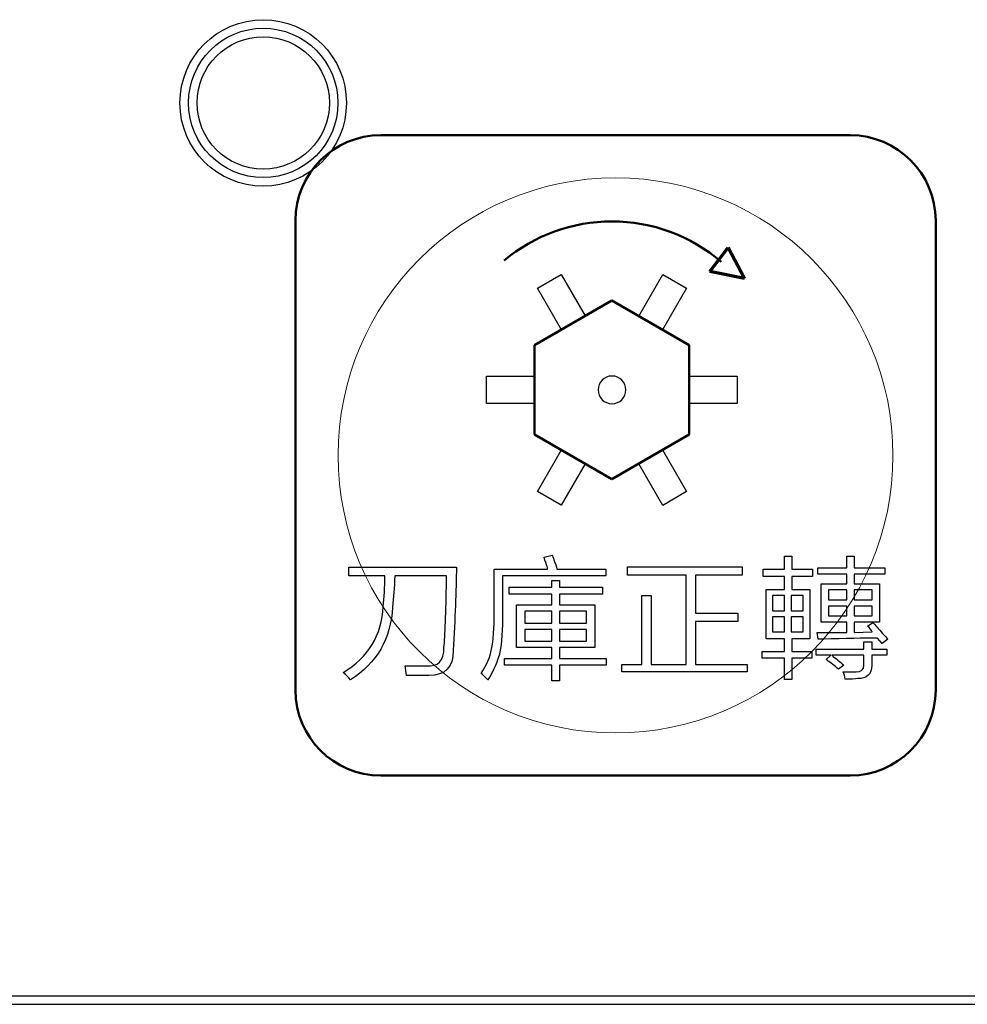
# Model space of a CAD drawing. Header units: millimetres. Extents: x 6964 to 8548, y -230 to 508.
# Tile 99 of 137: x 7374 to 7396, y 187 to 210. Entities that reach past the tile are written whole.
import ezdxf

# ---------------------------------------------------------------- set-up
doc = ezdxf.new("R2010")
doc.units = ezdxf.units.MM
doc.header["$LTSCALE"] = 3
doc.layers.add('layer 1', color=7, linetype='Continuous')

msp = doc.modelspace()

# ---------------------------------------------------------------- linework, layer by layer
at = {"linetype": 'Continuous', "lineweight": 30}
msp.add_line((7059.322, 186.894), (7420.175, 186.894), dxfattribs=at)
at = {"layer": 'layer 1'}
for points, knots in [([(7381.175, 208.005), (7381.175, 209.082), (7380.302, 209.955), (7379.225, 209.955), (7379.225, 209.955), (7378.148, 209.955), (7377.275, 209.082), (7377.275, 208.005), (7377.275, 208.005), (7377.275, 206.928), (7378.148, 206.055), (7379.225, 206.055), (7379.225, 206.055), (7380.302, 206.055), (7381.175, 206.928), (7381.175, 208.005)], [0, 0, 0, 0, 0.2, 0.2, 0.2, 0.2, 0.4, 0.4, 0.4, 0.4, 0.6, 0.6, 0.6, 0.6, 1, 1, 1, 1]), ([(7380.975, 208.005), (7380.975, 208.971), (7380.192, 209.755), (7379.225, 209.755), (7379.225, 209.755), (7378.259, 209.755), (7377.475, 208.971), (7377.475, 208.005), (7377.475, 208.005), (7377.475, 207.038), (7378.259, 206.255), (7379.225, 206.255), (7379.225, 206.255), (7380.192, 206.255), (7380.975, 207.038), (7380.975, 208.005)], [0, 0, 0, 0, 0.2, 0.2, 0.2, 0.2, 0.4, 0.4, 0.4, 0.4, 0.6, 0.6, 0.6, 0.6, 1, 1, 1, 1]), ([(7380.775, 208.005), (7380.775, 208.861), (7380.081, 209.555), (7379.225, 209.555), (7379.225, 209.555), (7378.369, 209.555), (7377.675, 208.861), (7377.675, 208.005), (7377.675, 208.005), (7377.675, 207.149), (7378.369, 206.455), (7379.225, 206.455), (7379.225, 206.455), (7380.081, 206.455), (7380.775, 207.149), (7380.775, 208.005)], [0, 0, 0, 0, 0.2, 0.2, 0.2, 0.2, 0.4, 0.4, 0.4, 0.4, 0.6, 0.6, 0.6, 0.6, 1, 1, 1, 1]), ([(7387.396, 201.609), (7387.575, 201.609), (7387.72, 201.464), (7387.72, 201.285), (7387.72, 201.285), (7387.72, 201.105), (7387.575, 200.96), (7387.396, 200.96), (7387.396, 200.96), (7387.216, 200.96), (7387.071, 201.105), (7387.071, 201.285), (7387.071, 201.285), (7387.071, 201.464), (7387.216, 201.609), (7387.396, 201.609)], [0, 0, 0, 0, 0.2, 0.2, 0.2, 0.2, 0.4, 0.4, 0.4, 0.4, 0.6, 0.6, 0.6, 0.6, 1, 1, 1, 1]), ([(7383.679, 195.178), (7383.679, 194.788), (7383.489, 194.594), (7383.108, 194.594), (7383.108, 194.594), (7382.937, 194.594), (7382.764, 194.594), (7382.585, 194.594)], [0.3888889, 0.3888889, 0.3888889, 0.3888889, 0.4444444, 0.4444444, 0.4444444, 0.4444445, 0.5, 0.5, 0.5, 0.5]), ([(7392.813, 194.679), (7392.894, 194.679), (7392.995, 194.679), (7393.117, 194.679), (7393.117, 194.679), (7393.239, 194.679), (7393.299, 194.731), (7393.299, 194.837)], [0.52173913, 0.52173913, 0.52173913, 0.52173913, 0.56521739, 0.56521739, 0.56521739, 0.5652174, 0.60869565, 0.60869565, 0.60869565, 0.60869565])]:
    msp.add_open_spline(points, degree=3, knots=knots, dxfattribs=at)
at = {"layer": 'layer 1', "lineweight": 50}
for points in [[(7379.98, 205.25), (7379.98, 206.35), (7380.88, 207.25), (7381.98, 207.25)], [(7381.98, 207.25), (7381.98, 207.25), (7392.98, 207.25), (7392.98, 207.25)], [(7392.98, 207.25), (7394.08, 207.25), (7394.98, 206.35), (7394.98, 205.25)], [(7379.98, 194.25), (7379.98, 194.25), (7379.98, 205.25), (7379.98, 205.25)], [(7394.98, 205.25), (7394.98, 205.25), (7394.98, 194.25), (7394.98, 194.25)], [(7387.396, 203.376), (7387.396, 203.376), (7385.585, 202.331), (7385.585, 202.331)], [(7389.207, 202.332), (7389.207, 202.332), (7387.396, 203.376), (7387.396, 203.376)], [(7385.585, 202.331), (7385.585, 202.331), (7385.584, 200.24), (7385.584, 200.24)], [(7389.207, 200.24), (7389.207, 200.24), (7389.207, 202.332), (7389.207, 202.332)], [(7385.584, 200.24), (7385.584, 200.24), (7387.396, 199.193), (7387.396, 199.193)], [(7387.396, 199.193), (7387.396, 199.193), (7389.207, 200.24), (7389.207, 200.24)], [(7381.98, 192.25), (7380.88, 192.25), (7379.98, 193.15), (7379.98, 194.25)], [(7394.98, 194.25), (7394.98, 193.15), (7394.08, 192.25), (7392.98, 192.25)], [(7392.98, 192.25), (7392.98, 192.25), (7381.98, 192.25), (7381.98, 192.25)]]:
    msp.add_open_spline(points, degree=3, dxfattribs=at)
at = {"layer": 'layer 1', "lineweight": 9}
for points, knots in [([(7393.98, 199.75), (7393.98, 203.34), (7391.07, 206.25), (7387.48, 206.25), (7387.48, 206.25), (7383.891, 206.25), (7380.98, 203.34), (7380.98, 199.75), (7380.98, 199.75), (7380.98, 196.16), (7383.891, 193.25), (7387.48, 193.25)], [0, 0, 0, 0, 0.2, 0.2, 0.2, 0.2, 0.4, 0.4, 0.4, 0.4, 0.6, 0.6, 0.6, 0.6]), ([(7383.679, 195.178), (7383.679, 194.788), (7383.489, 194.594), (7383.108, 194.594), (7383.108, 194.594), (7382.937, 194.594), (7382.764, 194.594), (7382.585, 194.594)], [0.3888889, 0.3888889, 0.3888889, 0.3888889, 0.4444444, 0.4444444, 0.4444444, 0.4444445, 0.5, 0.5, 0.5, 0.5]), ([(7392.813, 194.679), (7392.894, 194.679), (7392.995, 194.679), (7393.117, 194.679), (7393.117, 194.679), (7393.239, 194.679), (7393.299, 194.731), (7393.299, 194.837)], [0.52173913, 0.52173913, 0.52173913, 0.52173913, 0.56521739, 0.56521739, 0.56521739, 0.5652174, 0.60869565, 0.60869565, 0.60869565, 0.60869565])]:
    msp.add_open_spline(points, degree=3, knots=knots, dxfattribs=at)
at = {"layer": 'layer 1', "lineweight": 50}
msp.add_open_spline([(7384.872, 204.318), (7385.58, 204.907), (7386.474, 205.23), (7387.396, 205.23), (7387.396, 205.23), (7388.335, 205.23), (7389.244, 204.895), (7389.957, 204.285)], degree=3, knots=[0, 0, 0, 0, 0.333333, 0.333333, 0.333333, 0.333333, 1, 1, 1, 1], dxfattribs=at)
at = {"layer": 'layer 1', "lineweight": 70}
for points in [[(7389.692, 204.054), (7389.692, 204.054), (7390.116, 204.617), (7390.116, 204.617)], [(7390.116, 204.617), (7390.116, 204.617), (7390.502, 203.89), (7390.502, 203.89)], [(7390.502, 203.89), (7390.502, 203.89), (7389.692, 204.054), (7389.692, 204.054)]]:
    msp.add_open_spline(points, degree=3, dxfattribs=at)
at = {"layer": 'layer 1'}
for points in [[(7385.649, 203.668), (7385.649, 203.668), (7386.207, 203.99), (7386.207, 203.99)], [(7386.207, 203.99), (7386.207, 203.99), (7386.77, 203.015), (7386.77, 203.015)], [(7388.024, 203.014), (7388.024, 203.014), (7388.587, 203.989), (7388.587, 203.989)], [(7388.587, 203.989), (7388.587, 203.989), (7389.144, 203.667), (7389.144, 203.667)], [(7386.212, 202.693), (7386.212, 202.693), (7385.649, 203.668), (7385.649, 203.668)], [(7389.144, 203.667), (7389.144, 203.667), (7388.581, 202.692), (7388.581, 202.692)], [(7386.77, 203.015), (7386.77, 203.015), (7386.212, 202.693), (7386.212, 202.693)], [(7388.581, 202.692), (7388.581, 202.692), (7388.024, 203.014), (7388.024, 203.014)], [(7384.458, 201.607), (7384.458, 201.607), (7385.584, 201.607), (7385.584, 201.607)], [(7384.458, 200.964), (7384.458, 200.964), (7384.458, 201.607), (7384.458, 201.607)], [(7385.584, 201.607), (7385.584, 201.607), (7385.584, 200.964), (7385.584, 200.964)], [(7389.207, 200.962), (7389.207, 200.962), (7389.207, 201.605), (7389.207, 201.605)], [(7389.207, 201.605), (7389.207, 201.605), (7390.333, 201.605), (7390.333, 201.605)], [(7390.333, 201.605), (7390.333, 201.605), (7390.333, 200.962), (7390.333, 200.962)], [(7385.584, 200.964), (7385.584, 200.964), (7384.458, 200.964), (7384.458, 200.964)], [(7390.333, 200.962), (7390.333, 200.962), (7389.207, 200.962), (7389.207, 200.962)], [(7385.648, 198.902), (7385.648, 198.902), (7386.211, 199.878), (7386.211, 199.878)], [(7386.211, 199.878), (7386.211, 199.878), (7386.768, 199.556), (7386.768, 199.556)], [(7388.022, 199.555), (7388.022, 199.555), (7388.579, 199.877), (7388.579, 199.877)], [(7388.579, 199.877), (7388.579, 199.877), (7389.142, 198.901), (7389.142, 198.901)], [(7386.768, 199.556), (7386.768, 199.556), (7386.205, 198.581), (7386.205, 198.581)], [(7388.585, 198.58), (7388.585, 198.58), (7388.022, 199.555), (7388.022, 199.555)], [(7386.205, 198.581), (7386.205, 198.581), (7385.648, 198.902), (7385.648, 198.902)], [(7389.142, 198.901), (7389.142, 198.901), (7388.585, 198.58), (7388.585, 198.58)], [(7385.804, 197.367), (7385.804, 197.367), (7385.999, 197.416), (7385.999, 197.416)], [(7385.999, 197.416), (7386.007, 197.391), (7386.019, 197.355), (7386.035, 197.306)], [(7385.877, 197.148), (7385.861, 197.197), (7385.837, 197.27), (7385.804, 197.367)], [(7386.035, 197.306), (7386.067, 197.217), (7386.092, 197.144), (7386.108, 197.087)], [(7391.438, 197.087), (7391.438, 197.087), (7391.438, 197.391), (7391.438, 197.391)], [(7391.438, 197.391), (7391.438, 197.391), (7391.608, 197.391), (7391.608, 197.391)], [(7391.608, 197.391), (7391.608, 197.391), (7391.608, 197.087), (7391.608, 197.087)], [(7392.898, 197.113), (7392.898, 197.113), (7392.898, 197.392), (7392.898, 197.392)], [(7392.898, 197.392), (7392.898, 197.392), (7393.068, 197.392), (7393.068, 197.392)], [(7393.068, 197.392), (7393.068, 197.392), (7393.068, 197.113), (7393.068, 197.113)], [(7381.235, 196.928), (7381.235, 196.928), (7381.235, 197.135), (7381.235, 197.135)], [(7381.235, 197.135), (7381.235, 197.135), (7383.752, 197.135), (7383.752, 197.135)], [(7383.752, 197.135), (7383.744, 196.584), (7383.72, 195.931), (7383.679, 195.178)], [(7384.637, 196.114), (7384.637, 196.114), (7384.637, 197.087), (7384.637, 197.087)], [(7384.637, 197.087), (7384.637, 197.087), (7385.889, 197.087), (7385.889, 197.087)], [(7385.889, 197.087), (7385.889, 197.104), (7385.885, 197.124), (7385.877, 197.148)], [(7386.108, 197.087), (7386.108, 197.087), (7387.251, 197.087), (7387.251, 197.087)], [(7387.251, 197.087), (7387.251, 197.087), (7387.251, 196.93), (7387.251, 196.93)], [(7387.758, 196.942), (7387.758, 196.942), (7387.758, 197.137), (7387.758, 197.137)], [(7387.758, 197.137), (7387.758, 197.137), (7390.445, 197.137), (7390.445, 197.137)], [(7390.445, 197.137), (7390.445, 197.137), (7390.445, 196.942), (7390.445, 196.942)], [(7390.94, 196.917), (7390.94, 196.917), (7390.94, 197.087), (7390.94, 197.087)], [(7390.94, 197.087), (7390.94, 197.087), (7391.438, 197.087), (7391.438, 197.087)], [(7391.608, 197.087), (7391.608, 197.087), (7392.095, 197.087), (7392.095, 197.087)], [(7392.095, 197.087), (7392.095, 197.087), (7392.095, 196.917), (7392.095, 196.917)], [(7392.217, 196.966), (7392.217, 196.966), (7392.217, 197.113), (7392.217, 197.113)], [(7392.217, 197.113), (7392.217, 197.113), (7392.898, 197.113), (7392.898, 197.113)], [(7392.898, 196.966), (7392.898, 196.966), (7392.217, 196.966), (7392.217, 196.966)], [(7392.898, 196.745), (7392.898, 196.745), (7392.898, 196.966), (7392.898, 196.966)], [(7393.068, 197.113), (7393.068, 197.113), (7393.786, 197.113), (7393.786, 197.113)], [(7393.786, 196.966), (7393.786, 196.966), (7393.068, 196.966), (7393.068, 196.966)], [(7393.068, 196.966), (7393.068, 196.966), (7393.068, 196.745), (7393.068, 196.745)], [(7393.786, 197.113), (7393.786, 197.113), (7393.786, 196.966), (7393.786, 196.966)], [(7382.074, 196.928), (7382.074, 196.928), (7381.235, 196.928), (7381.235, 196.928)], [(7382.038, 196.211), (7382.062, 196.422), (7382.074, 196.661), (7382.074, 196.928)], [(7382.306, 196.928), (7382.297, 196.653), (7382.281, 196.41), (7382.257, 196.199)], [(7383.521, 196.928), (7383.521, 196.928), (7382.306, 196.928), (7382.306, 196.928)], [(7383.46, 195.25), (7383.485, 195.526), (7383.505, 196.049), (7383.521, 196.819)], [(7383.521, 196.819), (7383.521, 196.868), (7383.521, 196.904), (7383.521, 196.928)], [(7387.251, 196.93), (7387.251, 196.93), (7384.832, 196.93), (7384.832, 196.93)], [(7384.832, 196.93), (7384.832, 196.93), (7384.832, 196.09), (7384.832, 196.09)], [(7385.984, 196.661), (7385.984, 196.661), (7385.984, 196.819), (7385.984, 196.819)], [(7385.984, 196.819), (7385.984, 196.819), (7386.167, 196.819), (7386.167, 196.819)], [(7386.167, 196.819), (7386.167, 196.819), (7386.167, 196.661), (7386.167, 196.661)], [(7389.132, 196.942), (7389.132, 196.942), (7387.758, 196.942), (7387.758, 196.942)], [(7389.132, 194.849), (7389.132, 194.849), (7389.132, 196.942), (7389.132, 196.942)], [(7390.445, 196.942), (7390.445, 196.942), (7389.351, 196.942), (7389.351, 196.942)], [(7389.351, 196.942), (7389.351, 196.942), (7389.351, 196.054), (7389.351, 196.054)], [(7391.438, 196.917), (7391.438, 196.917), (7390.94, 196.917), (7390.94, 196.917)], [(7391.438, 196.611), (7391.438, 196.611), (7391.438, 196.917), (7391.438, 196.917)], [(7392.095, 196.917), (7392.095, 196.917), (7391.608, 196.917), (7391.608, 196.917)], [(7391.608, 196.917), (7391.608, 196.917), (7391.608, 196.611), (7391.608, 196.611)], [(7392.3, 195.846), (7392.3, 195.846), (7392.3, 196.745), (7392.3, 196.745)], [(7392.3, 196.745), (7392.3, 196.745), (7392.898, 196.745), (7392.898, 196.745)], [(7393.068, 196.745), (7393.068, 196.745), (7393.663, 196.745), (7393.663, 196.745)], [(7393.663, 196.745), (7393.663, 196.745), (7393.663, 195.846), (7393.663, 195.846)], [(7384.987, 196.503), (7384.987, 196.503), (7384.987, 196.661), (7384.987, 196.661)], [(7384.987, 196.661), (7384.987, 196.661), (7385.984, 196.661), (7385.984, 196.661)], [(7385.984, 196.503), (7385.984, 196.503), (7384.987, 196.503), (7384.987, 196.503)], [(7385.984, 196.247), (7385.984, 196.247), (7385.984, 196.503), (7385.984, 196.503)], [(7386.167, 196.661), (7386.167, 196.661), (7387.176, 196.661), (7387.176, 196.661)], [(7387.176, 196.503), (7387.176, 196.503), (7386.167, 196.503), (7386.167, 196.503)], [(7386.167, 196.503), (7386.167, 196.503), (7386.167, 196.247), (7386.167, 196.247)], [(7387.176, 196.661), (7387.176, 196.661), (7387.176, 196.503), (7387.176, 196.503)], [(7391.011, 195.457), (7391.011, 195.457), (7391.011, 196.611), (7391.011, 196.611)], [(7391.011, 196.611), (7391.011, 196.611), (7391.438, 196.611), (7391.438, 196.611)], [(7391.608, 196.611), (7391.608, 196.611), (7392.035, 196.611), (7392.035, 196.611)], [(7392.035, 196.611), (7392.035, 196.611), (7392.035, 195.457), (7392.035, 195.457)], [(7392.47, 196.599), (7392.47, 196.599), (7392.47, 196.369), (7392.47, 196.369)], [(7392.898, 196.599), (7392.898, 196.599), (7392.47, 196.599), (7392.47, 196.599)], [(7392.898, 196.369), (7392.898, 196.369), (7392.898, 196.599), (7392.898, 196.599)], [(7393.492, 196.599), (7393.492, 196.599), (7393.068, 196.599), (7393.068, 196.599)], [(7393.068, 196.599), (7393.068, 196.599), (7393.068, 196.369), (7393.068, 196.369)], [(7393.492, 196.369), (7393.492, 196.369), (7393.492, 196.599), (7393.492, 196.599)], [(7388.099, 194.849), (7388.099, 194.849), (7388.099, 196.466), (7388.099, 196.466)], [(7388.099, 196.466), (7388.099, 196.466), (7388.318, 196.466), (7388.318, 196.466)], [(7388.318, 196.466), (7388.318, 196.466), (7388.318, 194.849), (7388.318, 194.849)], [(7391.157, 196.465), (7391.157, 196.465), (7391.157, 196.113), (7391.157, 196.113)], [(7391.438, 196.465), (7391.438, 196.465), (7391.157, 196.465), (7391.157, 196.465)], [(7391.438, 196.113), (7391.438, 196.113), (7391.438, 196.465), (7391.438, 196.465)], [(7391.877, 196.465), (7391.877, 196.465), (7391.596, 196.465), (7391.596, 196.465)], [(7391.596, 196.465), (7391.596, 196.465), (7391.596, 196.113), (7391.596, 196.113)], [(7391.877, 196.113), (7391.877, 196.113), (7391.877, 196.465), (7391.877, 196.465)], [(7392.47, 196.369), (7392.47, 196.369), (7392.898, 196.369), (7392.898, 196.369)], [(7393.068, 196.369), (7393.068, 196.369), (7393.492, 196.369), (7393.492, 196.369)], [(7381.101, 194.667), (7381.693, 195.023), (7382.006, 195.538), (7382.038, 196.211)], [(7382.257, 196.199), (7382.216, 195.453), (7381.888, 194.885), (7381.272, 194.496)], [(7384.576, 195.215), (7384.616, 195.401), (7384.637, 195.701), (7384.637, 196.114)], [(7384.832, 196.09), (7384.832, 195.661), (7384.811, 195.345), (7384.77, 195.142)], [(7385.16, 195.251), (7385.16, 195.251), (7385.16, 196.247), (7385.16, 196.247)], [(7385.16, 196.247), (7385.16, 196.247), (7385.984, 196.247), (7385.984, 196.247)], [(7385.355, 196.101), (7385.355, 196.101), (7385.355, 195.821), (7385.355, 195.821)], [(7385.984, 196.101), (7385.984, 196.101), (7385.355, 196.101), (7385.355, 196.101)], [(7385.984, 195.821), (7385.984, 195.821), (7385.984, 196.101), (7385.984, 196.101)], [(7386.167, 196.247), (7386.167, 196.247), (7386.995, 196.247), (7386.995, 196.247)], [(7386.8, 196.101), (7386.8, 196.101), (7386.167, 196.101), (7386.167, 196.101)], [(7386.167, 196.101), (7386.167, 196.101), (7386.167, 195.821), (7386.167, 195.821)], [(7386.8, 195.821), (7386.8, 195.821), (7386.8, 196.101), (7386.8, 196.101)], [(7386.995, 196.247), (7386.995, 196.247), (7386.995, 195.251), (7386.995, 195.251)], [(7389.351, 196.054), (7389.351, 196.054), (7390.348, 196.054), (7390.348, 196.054)], [(7390.348, 196.054), (7390.348, 196.054), (7390.348, 195.859), (7390.348, 195.859)], [(7391.157, 196.113), (7391.157, 196.113), (7391.438, 196.113), (7391.438, 196.113)], [(7391.596, 196.113), (7391.596, 196.113), (7391.877, 196.113), (7391.877, 196.113)], [(7392.47, 196.222), (7392.47, 196.222), (7392.47, 195.992), (7392.47, 195.992)], [(7392.898, 196.222), (7392.898, 196.222), (7392.47, 196.222), (7392.47, 196.222)], [(7392.898, 195.992), (7392.898, 195.992), (7392.898, 196.222), (7392.898, 196.222)], [(7393.492, 196.222), (7393.492, 196.222), (7393.068, 196.222), (7393.068, 196.222)], [(7393.068, 196.222), (7393.068, 196.222), (7393.068, 195.992), (7393.068, 195.992)], [(7393.492, 195.992), (7393.492, 195.992), (7393.492, 196.222), (7393.492, 196.222)], [(7385.355, 195.821), (7385.355, 195.821), (7385.984, 195.821), (7385.984, 195.821)], [(7386.167, 195.821), (7386.167, 195.821), (7386.8, 195.821), (7386.8, 195.821)], [(7390.348, 195.859), (7390.348, 195.859), (7389.351, 195.859), (7389.351, 195.859)], [(7389.351, 195.859), (7389.351, 195.859), (7389.351, 194.849), (7389.351, 194.849)], [(7391.157, 195.967), (7391.157, 195.967), (7391.157, 195.615), (7391.157, 195.615)], [(7391.438, 195.967), (7391.438, 195.967), (7391.157, 195.967), (7391.157, 195.967)], [(7391.438, 195.615), (7391.438, 195.615), (7391.438, 195.967), (7391.438, 195.967)], [(7391.596, 195.967), (7391.596, 195.967), (7391.596, 195.615), (7391.596, 195.615)], [(7391.877, 195.967), (7391.877, 195.967), (7391.596, 195.967), (7391.596, 195.967)], [(7391.877, 195.615), (7391.877, 195.615), (7391.877, 195.967), (7391.877, 195.967)], [(7392.898, 195.846), (7392.898, 195.846), (7392.3, 195.846), (7392.3, 195.846)], [(7392.47, 195.992), (7392.47, 195.992), (7392.898, 195.992), (7392.898, 195.992)], [(7392.898, 195.603), (7392.898, 195.603), (7392.898, 195.846), (7392.898, 195.846)], [(7393.068, 195.992), (7393.068, 195.992), (7393.492, 195.992), (7393.492, 195.992)], [(7393.663, 195.846), (7393.663, 195.846), (7393.068, 195.846), (7393.068, 195.846)], [(7393.068, 195.846), (7393.068, 195.846), (7393.068, 195.603), (7393.068, 195.603)], [(7393.384, 195.749), (7393.384, 195.749), (7393.506, 195.834), (7393.506, 195.834)], [(7393.506, 195.834), (7393.563, 195.777), (7393.64, 195.692), (7393.737, 195.579)], [(7385.355, 195.675), (7385.355, 195.675), (7385.355, 195.398), (7385.355, 195.398)], [(7385.984, 195.675), (7385.984, 195.675), (7385.355, 195.675), (7385.355, 195.675)], [(7385.984, 195.398), (7385.984, 195.398), (7385.984, 195.675), (7385.984, 195.675)], [(7386.167, 195.675), (7386.167, 195.675), (7386.167, 195.398), (7386.167, 195.398)], [(7386.8, 195.675), (7386.8, 195.675), (7386.167, 195.675), (7386.167, 195.675)], [(7386.8, 195.398), (7386.8, 195.398), (7386.8, 195.675), (7386.8, 195.675)], [(7391.157, 195.615), (7391.157, 195.615), (7391.438, 195.615), (7391.438, 195.615)], [(7391.596, 195.615), (7391.596, 195.615), (7391.877, 195.615), (7391.877, 195.615)], [(7392.229, 195.445), (7392.229, 195.445), (7392.205, 195.603), (7392.205, 195.603)], [(7392.205, 195.603), (7392.44, 195.603), (7392.671, 195.603), (7392.898, 195.603)], [(7393.068, 195.603), (7393.068, 195.603), (7393.494, 195.615), (7393.494, 195.615)], [(7393.494, 195.615), (7393.47, 195.664), (7393.433, 195.708), (7393.384, 195.749)], [(7393.737, 195.579), (7393.794, 195.522), (7393.834, 195.477), (7393.859, 195.445)], [(7385.355, 195.398), (7385.355, 195.398), (7385.984, 195.398), (7385.984, 195.398)], [(7386.167, 195.398), (7386.167, 195.398), (7386.8, 195.398), (7386.8, 195.398)], [(7391.438, 195.457), (7391.438, 195.457), (7391.011, 195.457), (7391.011, 195.457)], [(7391.438, 195.154), (7391.438, 195.154), (7391.438, 195.457), (7391.438, 195.457)], [(7392.035, 195.457), (7392.035, 195.457), (7391.608, 195.457), (7391.608, 195.457)], [(7391.608, 195.457), (7391.608, 195.457), (7391.608, 195.154), (7391.608, 195.154)], [(7392.339, 195.445), (7392.29, 195.445), (7392.254, 195.445), (7392.229, 195.445)], [(7393.615, 195.469), (7393.299, 195.469), (7392.874, 195.461), (7392.339, 195.445)], [(7393.299, 195.214), (7393.299, 195.214), (7393.299, 195.384), (7393.299, 195.384)], [(7393.299, 195.384), (7393.299, 195.384), (7393.482, 195.384), (7393.482, 195.384)], [(7393.482, 195.384), (7393.482, 195.384), (7393.482, 195.214), (7393.482, 195.214)], [(7393.725, 195.347), (7393.725, 195.347), (7393.615, 195.469), (7393.615, 195.469)], [(7393.859, 195.445), (7393.859, 195.445), (7393.725, 195.347), (7393.725, 195.347)], [(7383.047, 194.825), (7383.323, 194.793), (7383.46, 194.934), (7383.46, 195.25)], [(7384.333, 194.643), (7384.463, 194.838), (7384.544, 195.029), (7384.576, 195.215)], [(7384.77, 195.142), (7384.722, 194.939), (7384.629, 194.725), (7384.491, 194.497)], [(7385.984, 195.251), (7385.984, 195.251), (7385.16, 195.251), (7385.16, 195.251)], [(7385.984, 194.995), (7385.984, 194.995), (7385.984, 195.251), (7385.984, 195.251)], [(7386.995, 195.251), (7386.995, 195.251), (7386.167, 195.251), (7386.167, 195.251)], [(7386.167, 195.251), (7386.167, 195.251), (7386.167, 194.995), (7386.167, 194.995)], [(7390.915, 194.997), (7390.915, 194.997), (7390.915, 195.154), (7390.915, 195.154)], [(7390.915, 195.154), (7390.915, 195.154), (7391.438, 195.154), (7391.438, 195.154)], [(7391.608, 195.154), (7391.608, 195.154), (7392.082, 195.154), (7392.082, 195.154)], [(7392.082, 195.154), (7392.082, 195.154), (7392.082, 194.997), (7392.082, 194.997)], [(7392.181, 195.068), (7392.181, 195.068), (7392.181, 195.214), (7392.181, 195.214)], [(7392.181, 195.214), (7392.181, 195.214), (7393.299, 195.214), (7393.299, 195.214)], [(7393.482, 195.214), (7393.482, 195.214), (7393.834, 195.214), (7393.834, 195.214)], [(7393.834, 195.214), (7393.834, 195.214), (7393.834, 195.068), (7393.834, 195.068)], [(7384.878, 194.838), (7384.878, 194.838), (7384.878, 194.995), (7384.878, 194.995)], [(7384.878, 194.995), (7384.878, 194.995), (7385.984, 194.995), (7385.984, 194.995)], [(7386.167, 194.995), (7386.167, 194.995), (7387.261, 194.995), (7387.261, 194.995)], [(7387.261, 194.995), (7387.261, 194.995), (7387.261, 194.838), (7387.261, 194.838)], [(7391.438, 194.997), (7391.438, 194.997), (7390.915, 194.997), (7390.915, 194.997)], [(7391.438, 194.498), (7391.438, 194.498), (7391.438, 194.997), (7391.438, 194.997)], [(7392.082, 194.997), (7392.082, 194.997), (7391.608, 194.997), (7391.608, 194.997)], [(7391.608, 194.997), (7391.608, 194.997), (7391.608, 194.498), (7391.608, 194.498)], [(7392.521, 195.068), (7392.521, 195.068), (7392.181, 195.068), (7392.181, 195.068)], [(7392.412, 194.971), (7392.412, 194.971), (7392.521, 195.068), (7392.521, 195.068)], [(7392.461, 194.934), (7392.445, 194.95), (7392.428, 194.962), (7392.412, 194.971)], [(7392.704, 194.74), (7392.647, 194.796), (7392.566, 194.861), (7392.461, 194.934)], [(7393.299, 195.068), (7393.299, 195.068), (7392.546, 195.068), (7392.546, 195.068)], [(7392.546, 195.068), (7392.643, 194.995), (7392.736, 194.918), (7392.825, 194.837)], [(7393.299, 194.837), (7393.299, 194.837), (7393.299, 195.068), (7393.299, 195.068)], [(7393.834, 195.068), (7393.834, 195.068), (7393.482, 195.068), (7393.482, 195.068)], [(7393.482, 195.068), (7393.482, 195.068), (7393.482, 194.837), (7393.482, 194.837)], [(7381.272, 194.496), (7381.215, 194.561), (7381.159, 194.618), (7381.101, 194.667)], [(7382.585, 194.594), (7382.577, 194.675), (7382.565, 194.752), (7382.548, 194.825)], [(7382.548, 194.825), (7382.702, 194.825), (7382.869, 194.825), (7383.047, 194.825)], [(7384.491, 194.497), (7384.426, 194.562), (7384.374, 194.611), (7384.333, 194.643)], [(7385.984, 194.838), (7385.984, 194.838), (7384.878, 194.838), (7384.878, 194.838)], [(7385.984, 194.473), (7385.984, 194.473), (7385.984, 194.838), (7385.984, 194.838)], [(7387.261, 194.838), (7387.261, 194.838), (7386.167, 194.838), (7386.167, 194.838)], [(7386.167, 194.838), (7386.167, 194.838), (7386.167, 194.473), (7386.167, 194.473)], [(7387.624, 194.679), (7387.624, 194.679), (7387.624, 194.849), (7387.624, 194.849)], [(7387.624, 194.849), (7387.624, 194.849), (7388.099, 194.849), (7388.099, 194.849)], [(7390.567, 194.679), (7390.567, 194.679), (7387.624, 194.679), (7387.624, 194.679)], [(7388.318, 194.849), (7388.318, 194.849), (7389.132, 194.849), (7389.132, 194.849)], [(7389.351, 194.849), (7389.351, 194.849), (7390.567, 194.849), (7390.567, 194.849)], [(7390.567, 194.849), (7390.567, 194.849), (7390.567, 194.679), (7390.567, 194.679)], [(7392.825, 194.837), (7392.825, 194.837), (7392.704, 194.74), (7392.704, 194.74)], [(7392.862, 194.508), (7392.854, 194.573), (7392.838, 194.63), (7392.813, 194.679)], [(7393.482, 194.837), (7393.482, 194.626), (7393.373, 194.521), (7393.154, 194.521)], [(7386.167, 194.473), (7386.167, 194.473), (7385.984, 194.473), (7385.984, 194.473)], [(7391.608, 194.498), (7391.608, 194.498), (7391.438, 194.498), (7391.438, 194.498)], [(7393.154, 194.521), (7393.089, 194.512), (7392.991, 194.508), (7392.862, 194.508)], [(7059.322, 187.094), (7059.322, 187.094), (7420.175, 187.094), (7420.175, 187.094)]]:
    msp.add_open_spline(points, degree=3, dxfattribs=at)
at = {"layer": 'layer 1', "lineweight": 9}
for points in [[(7387.48, 193.25), (7391.07, 193.25), (7393.98, 196.16), (7393.98, 199.75)], [(7385.804, 197.367), (7385.804, 197.367), (7385.999, 197.416), (7385.999, 197.416)], [(7385.999, 197.416), (7386.007, 197.391), (7386.019, 197.355), (7386.035, 197.306)], [(7385.877, 197.148), (7385.861, 197.197), (7385.837, 197.27), (7385.804, 197.367)], [(7386.035, 197.306), (7386.067, 197.217), (7386.092, 197.144), (7386.108, 197.087)], [(7391.438, 197.087), (7391.438, 197.087), (7391.438, 197.391), (7391.438, 197.391)], [(7391.438, 197.391), (7391.438, 197.391), (7391.608, 197.391), (7391.608, 197.391)], [(7391.608, 197.391), (7391.608, 197.391), (7391.608, 197.087), (7391.608, 197.087)], [(7392.898, 197.113), (7392.898, 197.113), (7392.898, 197.392), (7392.898, 197.392)], [(7392.898, 197.392), (7392.898, 197.392), (7393.068, 197.392), (7393.068, 197.392)], [(7393.068, 197.392), (7393.068, 197.392), (7393.068, 197.113), (7393.068, 197.113)], [(7381.235, 196.928), (7381.235, 196.928), (7381.235, 197.135), (7381.235, 197.135)], [(7381.235, 197.135), (7381.235, 197.135), (7383.752, 197.135), (7383.752, 197.135)], [(7383.752, 197.135), (7383.744, 196.584), (7383.72, 195.931), (7383.679, 195.178)], [(7384.637, 196.114), (7384.637, 196.114), (7384.637, 197.087), (7384.637, 197.087)], [(7384.637, 197.087), (7384.637, 197.087), (7385.889, 197.087), (7385.889, 197.087)], [(7385.889, 197.087), (7385.889, 197.104), (7385.885, 197.124), (7385.877, 197.148)], [(7386.108, 197.087), (7386.108, 197.087), (7387.251, 197.087), (7387.251, 197.087)], [(7387.251, 197.087), (7387.251, 197.087), (7387.251, 196.93), (7387.251, 196.93)], [(7387.758, 196.942), (7387.758, 196.942), (7387.758, 197.137), (7387.758, 197.137)], [(7387.758, 197.137), (7387.758, 197.137), (7390.445, 197.137), (7390.445, 197.137)], [(7390.445, 197.137), (7390.445, 197.137), (7390.445, 196.942), (7390.445, 196.942)], [(7390.94, 196.917), (7390.94, 196.917), (7390.94, 197.087), (7390.94, 197.087)], [(7390.94, 197.087), (7390.94, 197.087), (7391.438, 197.087), (7391.438, 197.087)], [(7391.608, 197.087), (7391.608, 197.087), (7392.095, 197.087), (7392.095, 197.087)], [(7392.095, 197.087), (7392.095, 197.087), (7392.095, 196.917), (7392.095, 196.917)], [(7392.217, 196.966), (7392.217, 196.966), (7392.217, 197.113), (7392.217, 197.113)], [(7392.217, 197.113), (7392.217, 197.113), (7392.898, 197.113), (7392.898, 197.113)], [(7392.898, 196.966), (7392.898, 196.966), (7392.217, 196.966), (7392.217, 196.966)], [(7392.898, 196.745), (7392.898, 196.745), (7392.898, 196.966), (7392.898, 196.966)], [(7393.068, 197.113), (7393.068, 197.113), (7393.786, 197.113), (7393.786, 197.113)], [(7393.786, 196.966), (7393.786, 196.966), (7393.068, 196.966), (7393.068, 196.966)], [(7393.068, 196.966), (7393.068, 196.966), (7393.068, 196.745), (7393.068, 196.745)], [(7393.786, 197.113), (7393.786, 197.113), (7393.786, 196.966), (7393.786, 196.966)], [(7382.074, 196.928), (7382.074, 196.928), (7381.235, 196.928), (7381.235, 196.928)], [(7382.038, 196.211), (7382.062, 196.422), (7382.074, 196.661), (7382.074, 196.928)], [(7382.306, 196.928), (7382.297, 196.653), (7382.281, 196.41), (7382.257, 196.199)], [(7383.521, 196.928), (7383.521, 196.928), (7382.306, 196.928), (7382.306, 196.928)], [(7383.46, 195.25), (7383.485, 195.526), (7383.505, 196.049), (7383.521, 196.819)], [(7383.521, 196.819), (7383.521, 196.868), (7383.521, 196.904), (7383.521, 196.928)], [(7387.251, 196.93), (7387.251, 196.93), (7384.832, 196.93), (7384.832, 196.93)], [(7384.832, 196.93), (7384.832, 196.93), (7384.832, 196.09), (7384.832, 196.09)], [(7385.984, 196.661), (7385.984, 196.661), (7385.984, 196.819), (7385.984, 196.819)], [(7385.984, 196.819), (7385.984, 196.819), (7386.167, 196.819), (7386.167, 196.819)], [(7386.167, 196.819), (7386.167, 196.819), (7386.167, 196.661), (7386.167, 196.661)], [(7389.132, 196.942), (7389.132, 196.942), (7387.758, 196.942), (7387.758, 196.942)], [(7389.132, 194.849), (7389.132, 194.849), (7389.132, 196.942), (7389.132, 196.942)], [(7390.445, 196.942), (7390.445, 196.942), (7389.351, 196.942), (7389.351, 196.942)], [(7389.351, 196.942), (7389.351, 196.942), (7389.351, 196.054), (7389.351, 196.054)], [(7391.438, 196.917), (7391.438, 196.917), (7390.94, 196.917), (7390.94, 196.917)], [(7391.438, 196.611), (7391.438, 196.611), (7391.438, 196.917), (7391.438, 196.917)], [(7392.095, 196.917), (7392.095, 196.917), (7391.608, 196.917), (7391.608, 196.917)], [(7391.608, 196.917), (7391.608, 196.917), (7391.608, 196.611), (7391.608, 196.611)], [(7392.3, 195.846), (7392.3, 195.846), (7392.3, 196.745), (7392.3, 196.745)], [(7392.3, 196.745), (7392.3, 196.745), (7392.898, 196.745), (7392.898, 196.745)], [(7393.068, 196.745), (7393.068, 196.745), (7393.663, 196.745), (7393.663, 196.745)], [(7393.663, 196.745), (7393.663, 196.745), (7393.663, 195.846), (7393.663, 195.846)], [(7384.987, 196.503), (7384.987, 196.503), (7384.987, 196.661), (7384.987, 196.661)], [(7384.987, 196.661), (7384.987, 196.661), (7385.984, 196.661), (7385.984, 196.661)], [(7385.984, 196.503), (7385.984, 196.503), (7384.987, 196.503), (7384.987, 196.503)], [(7385.984, 196.247), (7385.984, 196.247), (7385.984, 196.503), (7385.984, 196.503)], [(7386.167, 196.661), (7386.167, 196.661), (7387.176, 196.661), (7387.176, 196.661)], [(7387.176, 196.503), (7387.176, 196.503), (7386.167, 196.503), (7386.167, 196.503)], [(7386.167, 196.503), (7386.167, 196.503), (7386.167, 196.247), (7386.167, 196.247)], [(7387.176, 196.661), (7387.176, 196.661), (7387.176, 196.503), (7387.176, 196.503)], [(7391.011, 195.457), (7391.011, 195.457), (7391.011, 196.611), (7391.011, 196.611)], [(7391.011, 196.611), (7391.011, 196.611), (7391.438, 196.611), (7391.438, 196.611)], [(7391.608, 196.611), (7391.608, 196.611), (7392.035, 196.611), (7392.035, 196.611)], [(7392.035, 196.611), (7392.035, 196.611), (7392.035, 195.457), (7392.035, 195.457)], [(7392.47, 196.599), (7392.47, 196.599), (7392.47, 196.369), (7392.47, 196.369)], [(7392.898, 196.599), (7392.898, 196.599), (7392.47, 196.599), (7392.47, 196.599)], [(7392.898, 196.369), (7392.898, 196.369), (7392.898, 196.599), (7392.898, 196.599)], [(7393.492, 196.599), (7393.492, 196.599), (7393.068, 196.599), (7393.068, 196.599)], [(7393.068, 196.599), (7393.068, 196.599), (7393.068, 196.369), (7393.068, 196.369)], [(7393.492, 196.369), (7393.492, 196.369), (7393.492, 196.599), (7393.492, 196.599)], [(7388.099, 194.849), (7388.099, 194.849), (7388.099, 196.466), (7388.099, 196.466)], [(7388.099, 196.466), (7388.099, 196.466), (7388.318, 196.466), (7388.318, 196.466)], [(7388.318, 196.466), (7388.318, 196.466), (7388.318, 194.849), (7388.318, 194.849)], [(7391.157, 196.465), (7391.157, 196.465), (7391.157, 196.113), (7391.157, 196.113)], [(7391.438, 196.465), (7391.438, 196.465), (7391.157, 196.465), (7391.157, 196.465)], [(7391.438, 196.113), (7391.438, 196.113), (7391.438, 196.465), (7391.438, 196.465)], [(7391.877, 196.465), (7391.877, 196.465), (7391.596, 196.465), (7391.596, 196.465)], [(7391.596, 196.465), (7391.596, 196.465), (7391.596, 196.113), (7391.596, 196.113)], [(7391.877, 196.113), (7391.877, 196.113), (7391.877, 196.465), (7391.877, 196.465)], [(7392.47, 196.369), (7392.47, 196.369), (7392.898, 196.369), (7392.898, 196.369)], [(7393.068, 196.369), (7393.068, 196.369), (7393.492, 196.369), (7393.492, 196.369)], [(7381.101, 194.667), (7381.693, 195.023), (7382.006, 195.538), (7382.038, 196.211)], [(7382.257, 196.199), (7382.216, 195.453), (7381.888, 194.885), (7381.272, 194.496)], [(7384.576, 195.215), (7384.616, 195.401), (7384.637, 195.701), (7384.637, 196.114)], [(7384.832, 196.09), (7384.832, 195.661), (7384.811, 195.345), (7384.77, 195.142)], [(7385.16, 195.251), (7385.16, 195.251), (7385.16, 196.247), (7385.16, 196.247)], [(7385.16, 196.247), (7385.16, 196.247), (7385.984, 196.247), (7385.984, 196.247)], [(7385.355, 196.101), (7385.355, 196.101), (7385.355, 195.821), (7385.355, 195.821)], [(7385.984, 196.101), (7385.984, 196.101), (7385.355, 196.101), (7385.355, 196.101)], [(7385.984, 195.821), (7385.984, 195.821), (7385.984, 196.101), (7385.984, 196.101)], [(7386.167, 196.247), (7386.167, 196.247), (7386.995, 196.247), (7386.995, 196.247)], [(7386.8, 196.101), (7386.8, 196.101), (7386.167, 196.101), (7386.167, 196.101)], [(7386.167, 196.101), (7386.167, 196.101), (7386.167, 195.821), (7386.167, 195.821)], [(7386.8, 195.821), (7386.8, 195.821), (7386.8, 196.101), (7386.8, 196.101)], [(7386.995, 196.247), (7386.995, 196.247), (7386.995, 195.251), (7386.995, 195.251)], [(7389.351, 196.054), (7389.351, 196.054), (7390.348, 196.054), (7390.348, 196.054)], [(7390.348, 196.054), (7390.348, 196.054), (7390.348, 195.859), (7390.348, 195.859)], [(7391.157, 196.113), (7391.157, 196.113), (7391.438, 196.113), (7391.438, 196.113)], [(7391.596, 196.113), (7391.596, 196.113), (7391.877, 196.113), (7391.877, 196.113)], [(7392.47, 196.222), (7392.47, 196.222), (7392.47, 195.992), (7392.47, 195.992)], [(7392.898, 196.222), (7392.898, 196.222), (7392.47, 196.222), (7392.47, 196.222)], [(7392.898, 195.992), (7392.898, 195.992), (7392.898, 196.222), (7392.898, 196.222)], [(7393.492, 196.222), (7393.492, 196.222), (7393.068, 196.222), (7393.068, 196.222)], [(7393.068, 196.222), (7393.068, 196.222), (7393.068, 195.992), (7393.068, 195.992)], [(7393.492, 195.992), (7393.492, 195.992), (7393.492, 196.222), (7393.492, 196.222)], [(7385.355, 195.821), (7385.355, 195.821), (7385.984, 195.821), (7385.984, 195.821)], [(7386.167, 195.821), (7386.167, 195.821), (7386.8, 195.821), (7386.8, 195.821)], [(7390.348, 195.859), (7390.348, 195.859), (7389.351, 195.859), (7389.351, 195.859)], [(7389.351, 195.859), (7389.351, 195.859), (7389.351, 194.849), (7389.351, 194.849)], [(7391.157, 195.967), (7391.157, 195.967), (7391.157, 195.615), (7391.157, 195.615)], [(7391.438, 195.967), (7391.438, 195.967), (7391.157, 195.967), (7391.157, 195.967)], [(7391.438, 195.615), (7391.438, 195.615), (7391.438, 195.967), (7391.438, 195.967)], [(7391.596, 195.967), (7391.596, 195.967), (7391.596, 195.615), (7391.596, 195.615)], [(7391.877, 195.967), (7391.877, 195.967), (7391.596, 195.967), (7391.596, 195.967)], [(7391.877, 195.615), (7391.877, 195.615), (7391.877, 195.967), (7391.877, 195.967)], [(7392.898, 195.846), (7392.898, 195.846), (7392.3, 195.846), (7392.3, 195.846)], [(7392.47, 195.992), (7392.47, 195.992), (7392.898, 195.992), (7392.898, 195.992)], [(7392.898, 195.603), (7392.898, 195.603), (7392.898, 195.846), (7392.898, 195.846)], [(7393.068, 195.992), (7393.068, 195.992), (7393.492, 195.992), (7393.492, 195.992)], [(7393.663, 195.846), (7393.663, 195.846), (7393.068, 195.846), (7393.068, 195.846)], [(7393.068, 195.846), (7393.068, 195.846), (7393.068, 195.603), (7393.068, 195.603)], [(7393.384, 195.749), (7393.384, 195.749), (7393.506, 195.834), (7393.506, 195.834)], [(7393.506, 195.834), (7393.563, 195.777), (7393.64, 195.692), (7393.737, 195.579)], [(7385.355, 195.675), (7385.355, 195.675), (7385.355, 195.398), (7385.355, 195.398)], [(7385.984, 195.675), (7385.984, 195.675), (7385.355, 195.675), (7385.355, 195.675)], [(7385.984, 195.398), (7385.984, 195.398), (7385.984, 195.675), (7385.984, 195.675)], [(7386.167, 195.675), (7386.167, 195.675), (7386.167, 195.398), (7386.167, 195.398)], [(7386.8, 195.675), (7386.8, 195.675), (7386.167, 195.675), (7386.167, 195.675)], [(7386.8, 195.398), (7386.8, 195.398), (7386.8, 195.675), (7386.8, 195.675)], [(7391.157, 195.615), (7391.157, 195.615), (7391.438, 195.615), (7391.438, 195.615)], [(7391.596, 195.615), (7391.596, 195.615), (7391.877, 195.615), (7391.877, 195.615)], [(7392.229, 195.445), (7392.229, 195.445), (7392.205, 195.603), (7392.205, 195.603)], [(7392.205, 195.603), (7392.44, 195.603), (7392.671, 195.603), (7392.898, 195.603)], [(7393.068, 195.603), (7393.068, 195.603), (7393.494, 195.615), (7393.494, 195.615)], [(7393.494, 195.615), (7393.47, 195.664), (7393.433, 195.708), (7393.384, 195.749)], [(7393.737, 195.579), (7393.794, 195.522), (7393.834, 195.477), (7393.859, 195.445)], [(7385.355, 195.398), (7385.355, 195.398), (7385.984, 195.398), (7385.984, 195.398)], [(7386.167, 195.398), (7386.167, 195.398), (7386.8, 195.398), (7386.8, 195.398)], [(7391.438, 195.457), (7391.438, 195.457), (7391.011, 195.457), (7391.011, 195.457)], [(7391.438, 195.154), (7391.438, 195.154), (7391.438, 195.457), (7391.438, 195.457)], [(7392.035, 195.457), (7392.035, 195.457), (7391.608, 195.457), (7391.608, 195.457)], [(7391.608, 195.457), (7391.608, 195.457), (7391.608, 195.154), (7391.608, 195.154)], [(7392.339, 195.445), (7392.29, 195.445), (7392.254, 195.445), (7392.229, 195.445)], [(7393.615, 195.469), (7393.299, 195.469), (7392.874, 195.461), (7392.339, 195.445)], [(7393.299, 195.214), (7393.299, 195.214), (7393.299, 195.384), (7393.299, 195.384)], [(7393.299, 195.384), (7393.299, 195.384), (7393.482, 195.384), (7393.482, 195.384)], [(7393.482, 195.384), (7393.482, 195.384), (7393.482, 195.214), (7393.482, 195.214)], [(7393.725, 195.347), (7393.725, 195.347), (7393.615, 195.469), (7393.615, 195.469)], [(7393.859, 195.445), (7393.859, 195.445), (7393.725, 195.347), (7393.725, 195.347)], [(7383.047, 194.825), (7383.323, 194.793), (7383.46, 194.934), (7383.46, 195.25)], [(7384.333, 194.643), (7384.463, 194.838), (7384.544, 195.029), (7384.576, 195.215)], [(7384.77, 195.142), (7384.722, 194.939), (7384.629, 194.725), (7384.491, 194.497)], [(7385.984, 195.251), (7385.984, 195.251), (7385.16, 195.251), (7385.16, 195.251)], [(7385.984, 194.995), (7385.984, 194.995), (7385.984, 195.251), (7385.984, 195.251)], [(7386.995, 195.251), (7386.995, 195.251), (7386.167, 195.251), (7386.167, 195.251)], [(7386.167, 195.251), (7386.167, 195.251), (7386.167, 194.995), (7386.167, 194.995)], [(7390.915, 194.997), (7390.915, 194.997), (7390.915, 195.154), (7390.915, 195.154)], [(7390.915, 195.154), (7390.915, 195.154), (7391.438, 195.154), (7391.438, 195.154)], [(7391.608, 195.154), (7391.608, 195.154), (7392.082, 195.154), (7392.082, 195.154)], [(7392.082, 195.154), (7392.082, 195.154), (7392.082, 194.997), (7392.082, 194.997)], [(7392.181, 195.068), (7392.181, 195.068), (7392.181, 195.214), (7392.181, 195.214)], [(7392.181, 195.214), (7392.181, 195.214), (7393.299, 195.214), (7393.299, 195.214)], [(7393.482, 195.214), (7393.482, 195.214), (7393.834, 195.214), (7393.834, 195.214)], [(7393.834, 195.214), (7393.834, 195.214), (7393.834, 195.068), (7393.834, 195.068)], [(7384.878, 194.838), (7384.878, 194.838), (7384.878, 194.995), (7384.878, 194.995)], [(7384.878, 194.995), (7384.878, 194.995), (7385.984, 194.995), (7385.984, 194.995)], [(7386.167, 194.995), (7386.167, 194.995), (7387.261, 194.995), (7387.261, 194.995)], [(7387.261, 194.995), (7387.261, 194.995), (7387.261, 194.838), (7387.261, 194.838)], [(7391.438, 194.997), (7391.438, 194.997), (7390.915, 194.997), (7390.915, 194.997)], [(7391.438, 194.498), (7391.438, 194.498), (7391.438, 194.997), (7391.438, 194.997)], [(7392.082, 194.997), (7392.082, 194.997), (7391.608, 194.997), (7391.608, 194.997)], [(7391.608, 194.997), (7391.608, 194.997), (7391.608, 194.498), (7391.608, 194.498)], [(7392.521, 195.068), (7392.521, 195.068), (7392.181, 195.068), (7392.181, 195.068)], [(7392.412, 194.971), (7392.412, 194.971), (7392.521, 195.068), (7392.521, 195.068)], [(7392.461, 194.934), (7392.445, 194.95), (7392.428, 194.962), (7392.412, 194.971)], [(7392.704, 194.74), (7392.647, 194.796), (7392.566, 194.861), (7392.461, 194.934)], [(7393.299, 195.068), (7393.299, 195.068), (7392.546, 195.068), (7392.546, 195.068)], [(7392.546, 195.068), (7392.643, 194.995), (7392.736, 194.918), (7392.825, 194.837)], [(7393.299, 194.837), (7393.299, 194.837), (7393.299, 195.068), (7393.299, 195.068)], [(7393.834, 195.068), (7393.834, 195.068), (7393.482, 195.068), (7393.482, 195.068)], [(7393.482, 195.068), (7393.482, 195.068), (7393.482, 194.837), (7393.482, 194.837)], [(7381.272, 194.496), (7381.215, 194.561), (7381.159, 194.618), (7381.101, 194.667)], [(7382.585, 194.594), (7382.577, 194.675), (7382.565, 194.752), (7382.548, 194.825)], [(7382.548, 194.825), (7382.702, 194.825), (7382.869, 194.825), (7383.047, 194.825)], [(7384.491, 194.497), (7384.426, 194.562), (7384.374, 194.611), (7384.333, 194.643)], [(7385.984, 194.838), (7385.984, 194.838), (7384.878, 194.838), (7384.878, 194.838)], [(7385.984, 194.473), (7385.984, 194.473), (7385.984, 194.838), (7385.984, 194.838)], [(7387.261, 194.838), (7387.261, 194.838), (7386.167, 194.838), (7386.167, 194.838)], [(7386.167, 194.838), (7386.167, 194.838), (7386.167, 194.473), (7386.167, 194.473)], [(7387.624, 194.679), (7387.624, 194.679), (7387.624, 194.849), (7387.624, 194.849)], [(7387.624, 194.849), (7387.624, 194.849), (7388.099, 194.849), (7388.099, 194.849)], [(7390.567, 194.679), (7390.567, 194.679), (7387.624, 194.679), (7387.624, 194.679)], [(7388.318, 194.849), (7388.318, 194.849), (7389.132, 194.849), (7389.132, 194.849)], [(7389.351, 194.849), (7389.351, 194.849), (7390.567, 194.849), (7390.567, 194.849)], [(7390.567, 194.849), (7390.567, 194.849), (7390.567, 194.679), (7390.567, 194.679)], [(7392.825, 194.837), (7392.825, 194.837), (7392.704, 194.74), (7392.704, 194.74)], [(7392.862, 194.508), (7392.854, 194.573), (7392.838, 194.63), (7392.813, 194.679)], [(7393.482, 194.837), (7393.482, 194.626), (7393.373, 194.521), (7393.154, 194.521)], [(7386.167, 194.473), (7386.167, 194.473), (7385.984, 194.473), (7385.984, 194.473)], [(7391.608, 194.498), (7391.608, 194.498), (7391.438, 194.498), (7391.438, 194.498)], [(7393.154, 194.521), (7393.089, 194.512), (7392.991, 194.508), (7392.862, 194.508)]]:
    msp.add_open_spline(points, degree=3, dxfattribs=at)

doc.saveas('drawing.dxf')
